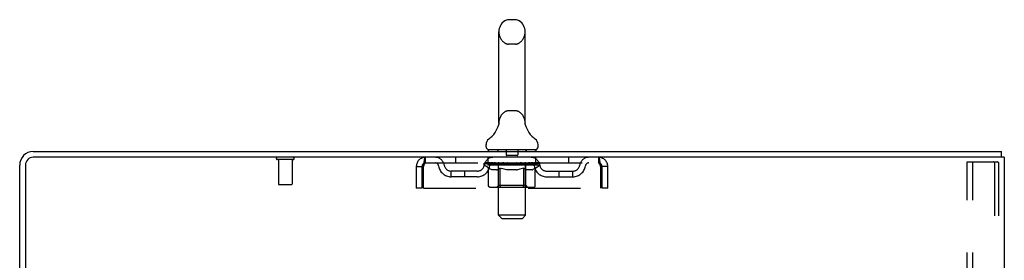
# Model space of a CAD drawing. Header units: inches. Extents: x 0 to 174, y 0 to 112.
# Tile 13 of 14: x 100.21 to 118.21, y 74.12 to 78.51. Entities that reach past the tile are written whole.
import ezdxf

# ---------------------------------------------------------------- set-up
doc = ezdxf.new("R2010")
doc.units = ezdxf.units.IN
doc.header["$LTSCALE"] = 9.560375
doc.header["$MEASUREMENT"] = 0
doc.linetypes.add('HIDDEN', pattern=[0.2, 0.1, -0.1])
doc.layers.get('0').update_dxf_attribs({"linetype": 'CONTINUOUS'})
doc.layers.add('DEFAULT_2', color=8, linetype='HIDDEN')

msp = doc.modelspace()

# ---------------------------------------------------------------- linework, layer by layer
at = {"color": 7, "linetype": 'Continuous'}
for p, q in [((109.272, 78.512), (109.145, 78.512)), ((108.967, 76.627), (108.967, 78.29)), ((109.45, 76.627), (109.45, 78.29)), ((108.962, 76.583), (108.961, 76.582)), ((108.966, 76.6), (108.965, 76.599)), ((108.965, 76.599), (108.965, 76.598)), ((108.965, 76.598), (108.965, 76.598)), ((108.965, 76.598), (108.965, 76.597)), ((108.965, 76.597), (108.965, 76.596)), ((108.965, 76.596), (108.965, 76.596)), ((108.967, 76.607), (108.966, 76.606)), ((108.966, 76.607), (108.966, 76.606)), ((108.966, 76.606), (108.966, 76.605)), ((108.966, 76.606), (108.966, 76.605)), ((108.966, 76.605), (108.966, 76.604)), ((108.966, 76.604), (108.966, 76.603)), ((108.966, 76.604), (108.966, 76.604)), ((108.966, 76.603), (108.966, 76.602)), ((108.966, 76.603), (108.966, 76.602)), ((108.966, 76.602), (108.966, 76.601)), ((108.966, 76.602), (108.966, 76.601)), ((108.966, 76.601), (108.966, 76.6)), ((108.966, 76.6), (108.966, 76.6)), ((108.967, 76.622), (108.967, 76.627)), ((108.967, 76.622), (108.967, 76.621)), ((108.967, 76.621), (108.967, 76.62)), ((108.967, 76.621), (108.967, 76.62)), ((108.967, 76.62), (108.967, 76.619)), ((108.967, 76.62), (108.967, 76.619)), ((108.967, 76.619), (108.967, 76.618)), ((108.967, 76.618), (108.967, 76.617)), ((108.967, 76.617), (108.967, 76.616)), ((108.967, 76.617), (108.967, 76.616)), ((108.967, 76.616), (108.967, 76.615)), ((108.967, 76.615), (108.967, 76.614)), ((108.967, 76.614), (108.967, 76.614)), ((108.967, 76.614), (108.967, 76.613)), ((108.967, 76.613), (108.967, 76.612)), ((108.967, 76.612), (108.967, 76.612)), ((108.967, 76.612), (108.967, 76.611)), ((108.967, 76.611), (108.967, 76.61)), ((108.967, 76.61), (108.967, 76.61)), ((108.967, 76.61), (108.967, 76.609)), ((108.967, 76.609), (108.967, 76.608)), ((108.967, 76.609), (108.967, 76.608)), ((108.967, 76.608), (108.967, 76.607)), ((109.45, 76.627), (109.45, 76.622)), ((109.45, 76.621), (109.45, 76.622)), ((109.45, 76.622), (109.45, 76.622)), ((109.45, 76.615), (109.45, 76.616)), ((109.45, 76.614), (109.45, 76.615)), ((109.45, 76.615), (109.45, 76.615)), ((109.45, 76.613), (109.45, 76.614)), ((109.45, 76.614), (109.45, 76.614)), ((109.45, 76.612), (109.45, 76.613)), ((109.45, 76.611), (109.45, 76.612)), ((109.45, 76.612), (109.45, 76.612)), ((109.45, 76.61), (109.45, 76.611)), ((109.45, 76.611), (109.45, 76.611)), ((109.45, 76.609), (109.45, 76.61)), ((109.451, 76.608), (109.45, 76.609)), ((109.45, 76.609), (109.45, 76.609)), ((109.451, 76.607), (109.451, 76.608)), ((109.451, 76.608), (109.451, 76.608)), ((109.451, 76.606), (109.451, 76.607)), ((109.451, 76.605), (109.451, 76.606)), ((109.451, 76.606), (109.451, 76.606)), ((109.451, 76.604), (109.451, 76.605)), ((109.451, 76.602), (109.451, 76.604)), ((109.451, 76.603), (109.451, 76.604)), ((109.451, 76.602), (109.451, 76.603)), ((109.451, 76.601), (109.451, 76.602)), ((109.452, 76.6), (109.451, 76.601)), ((109.452, 76.6), (109.451, 76.601)), ((109.452, 76.599), (109.452, 76.6)), ((109.452, 76.598), (109.452, 76.599)), ((109.452, 76.597), (109.452, 76.598)), ((109.452, 76.596), (109.452, 76.597)), ((109.452, 76.596), (109.452, 76.596)), ((109.456, 76.582), (109.456, 76.583)), ((108.734, 76.194), (108.734, 76.232)), ((109.684, 76.194), (109.684, 76.232)), ((108.771, 76.134), (108.771, 76.104)), ((109.646, 76.134), (108.771, 76.134)), ((109.646, 76.134), (109.646, 76.104)), ((118.152, 76), (118.119, 76)), ((118.157, 76), (118.157, 76.104))]:
    msp.add_line(p, q, dxfattribs=at)
at = {"color": 3, "linetype": 'Continuous'}
for p, q in [((100.455, 76.104), (118.157, 76.104)), ((118.119, 76), (100.455, 76)), ((118.209, 76), (118.152, 76)), ((118.209, 76), (118.209, 8.208)), ((100.209, 72.708), (100.209, 75.858)), ((100.313, 75.858), (100.313, 72.697))]:
    msp.add_line(p, q, dxfattribs=at)
at = {"color": 7, "linetype": 'Continuous'}
for points in [[(109.45, 76.617), (109.45, 76.617), (109.45, 76.618), (109.45, 76.619), (109.45, 76.619), (109.45, 76.62), (109.45, 76.621), (109.45, 76.621)], [(109.45, 76.618), (109.45, 76.619), (109.45, 76.619), (109.45, 76.62), (109.45, 76.621), (109.45, 76.621)], [(109.45, 76.616), (109.45, 76.617), (109.45, 76.617)]]:
    msp.add_lwpolyline(points, dxfattribs=at)
for centre, radius, start, end in [((109.209, 78.29), 0.241, 123.1848, 180), ((109.145, 78.387), 0.125, 90, 123.1848), ((109.272, 78.387), 0.125, 56.8152, 90), ((109.209, 78.29), 0.241, 0, 56.8152), ((108.485, 76.733), 0.5, 306.7414, 344.6791), ((109.932, 76.733), 0.5, 195.3209, 233.2586), ((108.859, 76.232), 0.125, 126.7414, 180), ((109.559, 76.232), 0.125, 0, 53.2586), ((108.794, 76.194), 0.06, 180, 270), ((109.624, 76.194), 0.06, 270, 360)]:
    msp.add_arc(centre, radius, start, end, dxfattribs=at)
at = {"color": 3, "linetype": 'Continuous'}
for radius in [0.246, 0.142]:
    msp.add_arc((100.455, 75.858), radius, 90, 180, dxfattribs=at)
at = {"layer": 'DEFAULT_2', "color": 8, "linetype": 'HIDDEN'}
for p, q in [((109.272, 78.067), (109.145, 78.067)), ((109.272, 76.849), (109.145, 76.849)), ((108.961, 76.582), (108.961, 76.582)), ((108.961, 76.582), (108.961, 76.582)), ((108.961, 76.582), (108.961, 76.582)), ((108.961, 76.582), (108.961, 76.582)), ((108.962, 76.583), (108.962, 76.583)), ((109.456, 76.582), (109.456, 76.582)), ((107.626, 75.896), (107.626, 76)), ((108.177, 76), (108.177, 75.896)), ((108.771, 75.896), (108.771, 76)), ((108.951, 76.134), (108.951, 76.104)), ((108.96, 74.944), (108.96, 76.104)), ((109.104, 76.124), (109.104, 76.044)), ((109.304, 76.034), (109.114, 76.034)), ((109.314, 76.124), (109.314, 76.044)), ((109.458, 74.944), (109.458, 76.104)), ((109.466, 76.134), (109.466, 76.104)), ((109.646, 75.896), (109.646, 76)), ((110.24, 76), (110.24, 75.896)), ((110.792, 76), (110.792, 75.896)), ((105.205, 75.957), (104.921, 75.957)), ((104.939, 75.957), (104.939, 75.51)), ((105.187, 75.957), (105.187, 75.51)), ((107.459, 75.833), (107.459, 75.438)), ((107.459, 75.833), (107.563, 75.833)), ((107.563, 75.833), (107.563, 75.438)), ((107.593, 75.438), (107.593, 75.833)), ((107.626, 75.896), (110.792, 75.896)), ((108.702, 75.859), (108.702, 75.891)), ((108.702, 75.891), (108.947, 75.891)), ((108.78, 75.805), (108.702, 75.859)), ((109.715, 75.859), (108.702, 75.859)), ((108.703, 75.891), (108.703, 75.895)), ((108.799, 75.894), (108.703, 75.895)), ((108.71, 75.891), (108.71, 75.896)), ((108.717, 75.888), (108.717, 75.891)), ((108.717, 75.888), (109.7, 75.888)), ((108.724, 75.888), (108.724, 75.891)), ((108.725, 75.888), (108.725, 75.891)), ((108.733, 75.891), (108.733, 75.896)), ((108.746, 75.888), (108.746, 75.891)), ((108.747, 75.888), (108.747, 75.891)), ((108.77, 75.891), (108.77, 75.896)), ((108.78, 75.48), (108.78, 75.805)), ((108.78, 75.805), (108.792, 75.797)), ((108.782, 75.888), (108.782, 75.891)), ((108.784, 75.888), (108.784, 75.891)), ((108.804, 75.79), (108.792, 75.797)), ((108.799, 75.891), (108.799, 75.894)), ((108.815, 75.783), (108.803, 75.79)), ((108.827, 75.778), (108.815, 75.783)), ((108.821, 75.891), (108.821, 75.896)), ((108.822, 75.888), (108.822, 75.891)), ((108.822, 75.888), (108.822, 75.891)), ((108.825, 75.888), (108.825, 75.891)), ((108.831, 75.888), (108.831, 75.891)), ((108.831, 75.888), (108.831, 75.891)), ((108.833, 75.888), (108.833, 75.891)), ((108.836, 75.888), (108.836, 75.892)), ((108.84, 75.888), (108.84, 75.891)), ((108.851, 75.888), (108.851, 75.891)), ((108.865, 75.888), (108.865, 75.891)), ((108.866, 75.888), (108.866, 75.893)), ((108.882, 75.888), (108.882, 75.891)), ((108.882, 75.888), (108.882, 75.891)), ((108.883, 75.891), (108.883, 75.896)), ((108.891, 75.888), (108.891, 75.891)), ((108.894, 75.888), (108.894, 75.891)), ((108.902, 75.888), (108.902, 75.891)), ((108.911, 75.888), (108.911, 75.894)), ((108.923, 75.888), (108.923, 75.891)), ((108.925, 75.888), (108.925, 75.891)), ((108.947, 75.888), (108.947, 75.891)), ((108.959, 75.783), (108.947, 75.778)), ((109.001, 75.891), (108.951, 75.891)), ((108.955, 75.891), (108.955, 75.896)), ((108.959, 75.482), (108.959, 75.857)), ((108.97, 75.789), (108.959, 75.783)), ((108.961, 75.888), (108.961, 75.891)), ((108.965, 75.888), (108.965, 75.891)), ((108.969, 75.888), (108.969, 75.895)), ((108.982, 75.797), (108.97, 75.789)), ((108.973, 75.888), (108.973, 75.891)), ((108.982, 75.888), (108.982, 75.891)), ((108.994, 75.804), (108.982, 75.796)), ((108.994, 75.48), (108.994, 75.804)), ((108.994, 75.804), (109.017, 75.797)), ((109.001, 75.888), (109.001, 75.891)), ((109.061, 75.891), (109.013, 75.891)), ((109.04, 75.79), (109.017, 75.797)), ((109.03, 75.888), (109.03, 75.891)), ((109.035, 75.891), (109.035, 75.896)), ((109.038, 75.888), (109.038, 75.891)), ((109.04, 75.888), (109.04, 75.896)), ((109.063, 75.783), (109.04, 75.79)), ((109.042, 75.888), (109.042, 75.891)), ((109.048, 75.888), (109.048, 75.891)), ((109.061, 75.888), (109.061, 75.891)), ((109.085, 75.778), (109.062, 75.783)), ((109.125, 75.891), (109.081, 75.891)), ((109.092, 75.888), (109.092, 75.891)), ((109.117, 75.891), (109.209, 75.896)), ((109.121, 75.891), (109.121, 75.896)), ((109.121, 75.891), (109.121, 75.896)), ((109.121, 75.896), (109.121, 75.896)), ((109.121, 75.888), (109.121, 75.891)), ((109.124, 75.888), (109.124, 75.891)), ((109.125, 75.888), (109.125, 75.891)), ((109.125, 75.888), (109.125, 75.891)), ((109.192, 75.891), (109.153, 75.891)), ((109.158, 75.888), (109.158, 75.891)), ((109.192, 75.888), (109.192, 75.891)), ((109.207, 75.891), (109.206, 75.891)), ((109.206, 75.888), (109.206, 75.891)), ((109.207, 75.888), (109.207, 75.891)), ((109.209, 75.891), (109.209, 75.896)), ((109.209, 75.896), (109.3, 75.891)), ((109.211, 75.888), (109.211, 75.891)), ((109.211, 75.888), (109.211, 75.891)), ((109.211, 75.891), (109.211, 75.891)), ((109.225, 75.888), (109.225, 75.891)), ((109.225, 75.891), (109.264, 75.891)), ((109.259, 75.888), (109.259, 75.891)), ((109.292, 75.888), (109.292, 75.891)), ((109.292, 75.888), (109.292, 75.891)), ((109.292, 75.891), (109.336, 75.891)), ((109.293, 75.888), (109.293, 75.891)), ((109.296, 75.891), (109.296, 75.896)), ((109.296, 75.891), (109.296, 75.896)), ((109.296, 75.896), (109.296, 75.896)), ((109.296, 75.888), (109.296, 75.891)), ((109.325, 75.888), (109.325, 75.891)), ((109.354, 75.783), (109.332, 75.778)), ((109.376, 75.789), (109.354, 75.783)), ((109.356, 75.888), (109.356, 75.891)), ((109.356, 75.891), (109.404, 75.891)), ((109.369, 75.888), (109.369, 75.891)), ((109.375, 75.888), (109.375, 75.891)), ((109.399, 75.796), (109.376, 75.789)), ((109.377, 75.888), (109.377, 75.896)), ((109.379, 75.888), (109.379, 75.891)), ((109.382, 75.891), (109.382, 75.896)), ((109.388, 75.888), (109.388, 75.891)), ((109.422, 75.804), (109.398, 75.796)), ((109.416, 75.888), (109.416, 75.891)), ((109.416, 75.891), (109.466, 75.891)), ((109.422, 75.48), (109.422, 75.804)), ((109.422, 75.804), (109.433, 75.796)), ((109.444, 75.789), (109.433, 75.796)), ((109.436, 75.888), (109.436, 75.891)), ((109.444, 75.888), (109.444, 75.891)), ((109.455, 75.783), (109.444, 75.789)), ((109.448, 75.888), (109.448, 75.895)), ((109.453, 75.888), (109.453, 75.891)), ((109.466, 75.778), (109.455, 75.783)), ((109.456, 75.888), (109.456, 75.891)), ((109.459, 75.482), (109.459, 75.857)), ((109.462, 75.891), (109.462, 75.896)), ((109.47, 75.888), (109.47, 75.891)), ((109.47, 75.891), (109.631, 75.891)), ((109.492, 75.888), (109.492, 75.891)), ((109.494, 75.888), (109.494, 75.891)), ((109.506, 75.888), (109.506, 75.894)), ((109.516, 75.888), (109.516, 75.891)), ((109.523, 75.888), (109.523, 75.891)), ((109.526, 75.888), (109.526, 75.891)), ((109.534, 75.891), (109.534, 75.896)), ((109.535, 75.888), (109.535, 75.891)), ((109.535, 75.888), (109.535, 75.891)), ((109.551, 75.888), (109.551, 75.893)), ((109.552, 75.888), (109.552, 75.891)), ((109.566, 75.888), (109.566, 75.891)), ((109.578, 75.888), (109.578, 75.891)), ((109.581, 75.888), (109.581, 75.892)), ((109.584, 75.888), (109.584, 75.891)), ((109.587, 75.888), (109.587, 75.891)), ((109.587, 75.888), (109.587, 75.891)), ((109.592, 75.888), (109.592, 75.891)), ((109.602, 75.783), (109.592, 75.778)), ((109.595, 75.888), (109.595, 75.891)), ((109.595, 75.888), (109.595, 75.891)), ((109.596, 75.891), (109.596, 75.896)), ((109.613, 75.789), (109.602, 75.783)), ((109.624, 75.796), (109.613, 75.789)), ((109.635, 75.803), (109.624, 75.796)), ((109.633, 75.888), (109.633, 75.891)), ((109.635, 75.888), (109.635, 75.891)), ((109.635, 75.803), (109.715, 75.859)), ((109.635, 75.48), (109.635, 75.803)), ((109.647, 75.891), (109.647, 75.896)), ((109.67, 75.888), (109.67, 75.891)), ((109.671, 75.888), (109.671, 75.891)), ((109.684, 75.891), (109.684, 75.896)), ((109.692, 75.888), (109.692, 75.891)), ((109.693, 75.888), (109.693, 75.891)), ((109.7, 75.888), (109.7, 75.891)), ((109.707, 75.891), (109.707, 75.896)), ((109.715, 75.859), (109.715, 75.896)), ((110.825, 75.833), (110.825, 75.438)), ((110.855, 75.438), (110.855, 75.833)), ((110.959, 75.833), (110.855, 75.833)), ((110.959, 75.438), (110.959, 75.833)), ((117.529, 8.292), (117.529, 75.917)), ((117.529, 75.917), (118.01, 75.917)), ((117.633, 8.292), (117.633, 75.917)), ((118.01, 75.917), (118.083, 75.917)), ((118.031, 75.887), (118.031, 8.322)), ((118.105, 75.887), (118.105, 8.322)), ((108.094, 75.645), (108.094, 75.749)), ((108.577, 75.749), (108.094, 75.749)), ((108.577, 75.645), (108.094, 75.645)), ((108.344, 75.645), (108.344, 75.749)), ((108.838, 75.773), (108.826, 75.778)), ((108.849, 75.77), (108.838, 75.773)), ((108.925, 75.77), (108.849, 75.77)), ((108.925, 75.77), (108.936, 75.773)), ((108.947, 75.778), (108.936, 75.773)), ((109.107, 75.773), (109.085, 75.778)), ((109.129, 75.77), (109.107, 75.774)), ((109.288, 75.77), (109.129, 75.77)), ((109.288, 75.77), (109.31, 75.773)), ((109.332, 75.778), (109.31, 75.773)), ((109.476, 75.773), (109.466, 75.778)), ((109.487, 75.77), (109.476, 75.774)), ((109.57, 75.77), (109.487, 75.77)), ((109.57, 75.77), (109.581, 75.774)), ((109.592, 75.778), (109.581, 75.773)), ((109.84, 75.749), (110.323, 75.749)), ((109.84, 75.645), (110.323, 75.645)), ((110.073, 75.645), (110.073, 75.749)), ((110.323, 75.645), (110.323, 75.749)), ((105.177, 75.5), (104.949, 75.5)), ((107.563, 75.438), (107.459, 75.438)), ((107.593, 75.438), (110.825, 75.438)), ((109.601, 75.45), (108.814, 75.45)), ((108.959, 75.482), (108.927, 75.45)), ((109.459, 75.482), (108.959, 75.482)), ((109.404, 75.45), (109.406, 75.45)), ((109.411, 75.452), (109.412, 75.454)), ((109.412, 75.454), (109.414, 75.455)), ((109.459, 75.482), (109.49, 75.45)), ((110.959, 75.438), (110.855, 75.438)), ((109.02, 74.884), (108.96, 74.944)), ((109.458, 74.944), (108.96, 74.944)), ((109.02, 74.884), (109.398, 74.884)), ((109.398, 74.884), (109.458, 74.944))]:
    msp.add_line(p, q, dxfattribs=at)
for points in [[(107.593, 75.833), (107.595, 75.852), (107.597, 75.87), (107.6, 75.888), (107.602, 75.906), (107.604, 75.922), (107.607, 75.937), (107.609, 75.951), (107.611, 75.964), (107.614, 75.975), (107.616, 75.984), (107.619, 75.991), (107.621, 75.996), (107.623, 75.999), (107.626, 76)], [(110.792, 76), (110.794, 75.999), (110.796, 75.996), (110.799, 75.991), (110.801, 75.984), (110.803, 75.975), (110.806, 75.964), (110.808, 75.951), (110.81, 75.937), (110.813, 75.922), (110.815, 75.906), (110.818, 75.888), (110.82, 75.87), (110.822, 75.852), (110.825, 75.833)], [(107.593, 75.833), (107.595, 75.84), (107.597, 75.847), (107.6, 75.854), (107.602, 75.861), (107.604, 75.867), (107.607, 75.873), (107.609, 75.878), (107.611, 75.883), (107.614, 75.887), (107.616, 75.89), (107.619, 75.893), (107.621, 75.895), (107.623, 75.896), (107.626, 75.896)], [(110.792, 75.896), (110.794, 75.896), (110.796, 75.895), (110.799, 75.893), (110.801, 75.89), (110.803, 75.887), (110.806, 75.883), (110.808, 75.878), (110.81, 75.873), (110.813, 75.867), (110.815, 75.861), (110.818, 75.854), (110.82, 75.847), (110.822, 75.84), (110.825, 75.833)], [(118.025, 75.908), (118.02, 75.913), (118.015, 75.916), (118.01, 75.917)], [(118.025, 75.908), (118.028, 75.902), (118.03, 75.895), (118.031, 75.887)], [(118.098, 75.908), (118.094, 75.913), (118.089, 75.916), (118.083, 75.917)], [(118.098, 75.908), (118.102, 75.902), (118.104, 75.895), (118.105, 75.887)], [(108.814, 75.45), (108.81, 75.45), (108.806, 75.451), (108.802, 75.452), (108.798, 75.454), (108.794, 75.455), (108.791, 75.458), (108.788, 75.461), (108.785, 75.464), (108.783, 75.467), (108.781, 75.471), (108.78, 75.475), (108.78, 75.48)], [(109.011, 75.45), (109.009, 75.45), (109.007, 75.451), (109.005, 75.452), (109.003, 75.454), (109.001, 75.455), (108.999, 75.458), (108.998, 75.461), (108.996, 75.464), (108.995, 75.467), (108.994, 75.471), (108.994, 75.475), (108.994, 75.48)], [(109.406, 75.45), (109.408, 75.451), (109.411, 75.452)], [(109.414, 75.455), (109.416, 75.458), (109.418, 75.461), (109.419, 75.464), (109.42, 75.467)], [(109.416, 75.458), (109.418, 75.461), (109.419, 75.464)], [(109.42, 75.467), (109.421, 75.471), (109.421, 75.475), (109.422, 75.48)], [(109.421, 75.471), (109.421, 75.475), (109.422, 75.48)], [(109.601, 75.45), (109.605, 75.45), (109.609, 75.451), (109.613, 75.452), (109.617, 75.454), (109.621, 75.455), (109.624, 75.458), (109.627, 75.461), (109.63, 75.464), (109.632, 75.467), (109.634, 75.471), (109.635, 75.475), (109.635, 75.48)]]:
    msp.add_lwpolyline(points, dxfattribs=at)
for centre, radius, start, end in [((109.209, 78.29), 0.241, 180, 236.8152), ((109.209, 78.29), 0.241, 303.1848, 360), ((109.145, 78.192), 0.125, 236.8152, 270), ((109.272, 78.192), 0.125, 270, 303.1848), ((109.209, 76.627), 0.241, 123.1848, 180), ((109.145, 76.724), 0.125, 90, 123.1848), ((109.272, 76.724), 0.125, 56.8152, 90), ((109.209, 76.627), 0.241, 0, 56.8152), ((104.921, 75.979), 0.0215, 90, 270), ((105.205, 75.979), 0.0215, 270, 90), ((107.626, 75.833), 0.167, 90, 180), ((107.805, 75.833), 0.167, 8.0716, 90), ((108.866, 75.833), 0.167, 90, 171.9284), ((108.93, 76.104), 0.03, 0, 90), ((109.094, 76.124), 0.01, 0, 90), ((109.114, 76.044), 0.01, 180, 270), ((109.304, 76.044), 0.01, 270, 360), ((109.324, 76.124), 0.01, 90, 180), ((109.488, 76.104), 0.03, 90, 180), ((109.551, 75.833), 0.167, 8.0716, 90), ((110.612, 75.833), 0.167, 90, 171.9284), ((110.792, 75.833), 0.167, 0, 90), ((107.626, 75.833), 0.063, 90, 180), ((107.805, 75.834), 0.0625, 7.9863, 90), ((108.094, 75.874), 0.229, 187.9863, 270), ((108.094, 75.874), 0.125, 188.0716, 270), ((108.577, 75.874), 0.125, 270, 351.9284), ((108.577, 75.874), 0.229, 270, 352.0137), ((108.866, 75.834), 0.0625, 90, 172.0137), ((108.927, 75.857), 0.0318, 0, 90), ((109.49, 75.857), 0.0318, 90, 180), ((109.552, 75.834), 0.0625, 7.9863, 90), ((109.84, 75.874), 0.229, 187.9863, 270), ((109.84, 75.874), 0.125, 188.0716, 270), ((110.323, 75.874), 0.125, 270, 351.9284), ((110.323, 75.874), 0.229, 270, 352.0137), ((110.612, 75.834), 0.0625, 90, 172.0137), ((110.792, 75.833), 0.063, 0, 90), ((104.949, 75.51), 0.01, 180, 270), ((105.177, 75.51), 0.01, 270, 360)]:
    msp.add_arc(centre, radius, start, end, dxfattribs=at)
for centre, major_axis, ratio, start_param, end_param in [((109.209, 75.896), (0.506, 0.005), 0.05963, 9.249616, 9.431313), ((109.209, 75.896), (0.506, 0), 0.060556, -3.083241, -2.96706), ((108.667, 75.887), (0.158, 0.002), 0.05963, 0.25549, 1.295341), ((109.209, 75.896), (0.506, 0.011), 0.05688, 2.791345, 2.965878), ((108.722, 75.887), (0.158, -0.002), 0.05963, 0.605815, 1.645666), ((109.209, 75.896), (0.506, -0.005), 0.05963, -2.96643, -2.791898), ((108.667, 75.881), (0.158, 0.003), 0.05688, 1.20151, 1.294789), ((108.722, 75.881), (0.158, 0), 0.060556, 1.551758, 1.645036), ((108.687, 75.881), (0.158, 0.002), 0.05963, 1.170259, 1.376596), ((108.723, 75.883), (0.131, 0.001), 0.05963, 1.065228, 1.614276), ((108.707, 75.883), (0.131, 0.003), 0.05688, 0.890143, 1.43919), ((108.753, 75.883), (0.131, 0), 0.060556, 1.240391, 1.789438), ((108.664, 75.887), (0.158, 0.003), 0.05688, 0.080405, 1.120256), ((109.209, 75.896), (0.506, 0.015), 0.052395, 2.616403, 2.790936), ((108.772, 75.887), (0.158, -0.003), 0.05688, 0.7809, 1.820751), ((109.209, 75.896), (0.506, -0.011), 0.05688, -2.791345, -2.616812), ((108.664, 75.881), (0.158, 0.005), 0.052395, 1.026568, 1.119847), ((108.772, 75.881), (0.158, -0.002), 0.05963, 1.72692, 1.820198), ((108.706, 75.883), (0.131, 0.004), 0.052395, 0.715201, 1.264248), ((108.798, 75.883), (0.131, -0.001), 0.05963, 1.415553, 1.9646), ((109.209, 75.896), (0.506, 0.02), 0.046319, 2.441654, 2.616187), ((108.835, 75.887), (0.158, -0.005), 0.052395, 0.955842, 1.995693), ((108.678, 75.887), (0.158, 0.005), 0.052395, -0.094537, 0.945314), ((109.209, 75.896), (0.506, -0.015), 0.052395, -2.616403, -2.44187), ((108.678, 75.881), (0.158, 0.006), 0.046319, 0.851819, 0.945098), ((108.835, 75.881), (0.158, -0.003), 0.05688, 1.902006, 1.995284), ((108.721, 75.883), (0.131, 0.005), 0.046319, 0.540452, 1.089499), ((108.855, 75.883), (0.131, -0.003), 0.05688, 1.590638, 2.139686), ((108.687, 75.887), (0.158, 0), 0.060556, 0.430652, 0.777569), ((109.209, 75.896), (0.506, 0.024), 0.038841, 2.267123, 2.441656), ((108.91, 75.887), (0.158, -0.006), 0.046319, 1.130591, 2.170442), ((108.707, 75.887), (0.158, 0.006), 0.046319, -0.269286, 0.770565), ((109.209, 75.896), (0.506, -0.02), 0.046319, -2.441654, -2.267121), ((108.707, 75.881), (0.158, 0.007), 0.038841, 0.677289, 0.770567), ((108.91, 75.881), (0.158, -0.005), 0.052395, 2.076947, 2.170226), ((108.751, 75.883), (0.131, 0.006), 0.038841, 0.365921, 0.914969), ((108.922, 75.883), (0.131, -0.004), 0.052395, 1.76558, 2.314627), ((109.209, 75.896), (0.506, 0.027), 0.030195, 2.09281, 2.267343), ((108.994, 75.887), (0.158, -0.007), 0.038841, 1.305122, 2.344973), ((108.752, 75.887), (0.158, 0.007), 0.038841, -0.443817, 0.596034), ((109.209, 75.896), (0.506, -0.024), 0.038841, -2.267123, -2.092591), ((108.752, 75.881), (0.158, 0.008), 0.030195, 0.502975, 0.596254), ((108.994, 75.881), (0.158, -0.006), 0.046319, 2.251696, 2.344975), ((108.794, 75.883), (0.131, 0.007), 0.030195, 0.191608, 0.740655), ((108.998, 75.883), (0.131, -0.005), 0.046319, 1.940329, 2.489376), ((108.811, 75.887), (0.158, 0.008), 0.030195, -0.61813, 0.421721), ((109.209, 75.896), (0.506, 0.029), 0.020645, 1.918687, 2.09322), ((109.084, 75.887), (0.158, -0.008), 0.030195, 1.479435, 2.519286), ((109.209, 75.896), (0.506, -0.027), 0.030195, -2.09281, -1.918277), ((108.811, 75.881), (0.158, 0.009), 0.020645, 0.328852, 0.422131), ((109.084, 75.881), (0.158, -0.007), 0.038841, 2.426227, 2.519505), ((108.85, 75.883), (0.131, 0.007), 0.020645, 0.017485, 0.566532), ((109.081, 75.883), (0.131, -0.006), 0.038841, 2.11486, 2.663907), ((108.882, 75.887), (0.158, 0.009), 0.020645, -0.792253, 0.247598), ((109.209, 75.896), (0.506, 0.03), 0.010478, 1.744704, 1.919237), ((109.178, 75.887), (0.158, -0.009), 0.020645, 1.653558, 2.693409), ((109.209, 75.896), (0.506, -0.029), 0.020645, -1.918687, -1.744154), ((108.882, 75.881), (0.158, 0.009), 0.010478, 0.154869, 0.248148), ((109.178, 75.881), (0.158, -0.008), 0.030195, 2.60054, 2.693819), ((108.917, 75.883), (0.131, 0.008), 0.010478, 6.126688, 6.675735), ((109.168, 75.883), (0.131, -0.007), 0.030195, 2.289173, 2.83822), ((108.963, 75.887), (0.158, 0.009), 0.010478, -0.966236, -0.000846), ((109.273, 75.887), (0.158, -0.009), 0.010478, 1.827541, 2.867392), ((109.209, 75.896), (0.506, -0.03), 0.010478, -1.744704, -1.570171), ((109.273, 75.881), (0.158, -0.009), 0.020645, 2.774664, 2.867942), ((109.256, 75.883), (0.131, -0.007), 0.020645, 2.463296, 3.012344), ((109.144, 75.887), (0.158, 0.009), 0.010478, 0.274201, 1.314052), ((109.075, 75.883), (0.131, 0.008), 0.010478, -0.000483, 0.504314), ((109.051, 75.881), (0.158, 0.009), 0.010478, 0.099668, 0.192946), ((109.209, 75.896), (0.506, 0.03), 0.010478, -1.571421, -1.396888), ((109.366, 75.881), (0.158, -0.009), 0.010478, 2.948646, 3.041925), ((109.342, 75.883), (0.131, -0.008), 0.010478, 2.637279, 3.142076), ((109.239, 75.887), (0.158, 0.009), 0.020645, 0.448184, 1.488034), ((109.162, 75.883), (0.131, 0.007), 0.020645, 0.129249, 0.678296), ((109.144, 75.881), (0.158, 0.009), 0.020645, 0.273651, 0.366929), ((109.209, 75.896), (0.506, 0.029), 0.020645, -1.397439, -1.222906), ((109.454, 75.887), (0.158, -0.009), 0.010478, -3.140747, -2.175357), ((109.209, 75.896), (0.506, -0.03), 0.010478, 1.222355, 1.396888), ((109.333, 75.887), (0.158, 0.008), 0.030195, 0.622307, 1.662158), ((109.249, 75.883), (0.131, 0.007), 0.030195, 0.303372, 0.852419), ((109.5, 75.883), (0.131, -0.008), 0.010478, 2.749043, 3.29809), ((109.535, 75.887), (0.158, -0.009), 0.020645, 2.893995, 3.933846), ((109.239, 75.881), (0.158, 0.008), 0.030195, 0.447774, 0.541052), ((109.535, 75.881), (0.158, -0.009), 0.010478, 2.893445, 2.986723), ((109.209, 75.896), (0.506, 0.027), 0.030195, -1.223315, -1.048783), ((109.209, 75.896), (0.506, -0.029), 0.020645, 1.048373, 1.222906), ((109.423, 75.887), (0.158, 0.007), 0.038841, 0.79662, 1.836471), ((109.336, 75.883), (0.131, 0.006), 0.038841, 0.477686, 1.026733), ((109.567, 75.883), (0.131, -0.007), 0.020645, 2.57506, 3.124108), ((109.606, 75.887), (0.158, -0.008), 0.030195, 2.719872, 3.759723), ((109.507, 75.887), (0.158, 0.006), 0.046319, 0.971151, 2.011002), ((109.333, 75.881), (0.158, 0.007), 0.038841, 0.622087, 0.715366), ((109.606, 75.881), (0.158, -0.009), 0.020645, 2.719462, 2.812741), ((109.209, 75.896), (0.506, 0.024), 0.038841, -1.049002, -0.874469), ((109.209, 75.896), (0.506, -0.027), 0.030195, 0.87425, 1.048783), ((109.419, 75.883), (0.131, 0.005), 0.046319, 0.652216, 1.201263), ((109.582, 75.887), (0.158, 0.005), 0.052395, 1.1459, 2.185751), ((109.623, 75.883), (0.131, -0.007), 0.030195, 2.400937, 2.949985), ((109.665, 75.887), (0.158, -0.007), 0.038841, 2.545558, 3.585409), ((109.495, 75.883), (0.131, 0.004), 0.052395, 0.826965, 1.376012), ((109.423, 75.881), (0.158, 0.006), 0.046319, 0.796618, 0.889896), ((109.665, 75.881), (0.158, -0.008), 0.030195, 2.545339, 2.638617), ((109.645, 75.887), (0.158, 0.003), 0.05688, 1.320842, 2.360692), ((109.209, 75.896), (0.506, 0.02), 0.046319, -0.874471, -0.699939), ((109.209, 75.896), (0.506, -0.024), 0.038841, 0.699936, 0.874469), ((109.71, 75.887), (0.158, -0.006), 0.046319, 2.371028, 3.410879), ((109.666, 75.883), (0.131, -0.006), 0.038841, 2.226624, 2.775671), ((109.695, 75.887), (0.158, 0.002), 0.05963, 1.495927, 2.535778), ((109.563, 75.883), (0.131, 0.003), 0.05688, 1.001907, 1.550954), ((109.739, 75.887), (0.158, -0.005), 0.052395, 2.196279, 3.23613), ((109.696, 75.883), (0.131, -0.005), 0.046319, 2.052093, 2.601141), ((109.507, 75.881), (0.158, 0.005), 0.052395, 0.971367, 1.064645), ((109.731, 75.887), (0.158, 0), 0.060556, 1.671089, 2.71094), ((109.71, 75.881), (0.158, -0.007), 0.038841, 2.371026, 2.464304), ((109.753, 75.887), (0.158, -0.003), 0.05688, 2.021337, 3.061188), ((109.209, 75.896), (0.506, 0.015), 0.052395, -0.699723, -0.52519), ((109.209, 75.896), (0.506, -0.02), 0.046319, 0.525406, 0.699939), ((109.75, 75.887), (0.158, -0.002), 0.05963, 1.846251, 2.886102), ((109.619, 75.883), (0.131, 0.001), 0.05963, 1.176993, 1.72604), ((109.711, 75.883), (0.131, -0.004), 0.052395, 1.877344, 2.426392), ((109.664, 75.883), (0.131, 0), 0.060556, 1.352155, 1.901202), ((109.71, 75.883), (0.131, -0.003), 0.05688, 1.702402, 2.25145), ((109.694, 75.883), (0.131, -0.001), 0.05963, 1.527317, 2.076364), ((109.582, 75.881), (0.158, 0.003), 0.05688, 1.146309, 1.239587), ((109.739, 75.881), (0.158, -0.006), 0.046319, 2.196495, 2.289773), ((109.209, 75.896), (0.506, 0.011), 0.05688, -0.524781, -0.350248), ((109.209, 75.896), (0.506, -0.015), 0.052395, 0.350657, 0.52519), ((109.645, 75.881), (0.158, 0.002), 0.05963, 1.321394, 1.414673), ((109.753, 75.881), (0.158, -0.005), 0.052395, 2.021746, 2.115024), ((109.209, 75.896), (0.506, 0.005), 0.05963, -0.349695, -0.175162), ((109.209, 75.896), (0.506, -0.011), 0.05688, 0.175715, 0.350248), ((109.695, 75.881), (0.158, 0), 0.060556, 1.496556, 1.589835), ((109.75, 75.881), (0.158, -0.003), 0.05688, 1.846804, 1.940083), ((109.731, 75.881), (0.158, -0.002), 0.05963, 1.671719, 1.764997), ((109.209, 75.896), (0.506, 0), 0.060556, -0.174533, 0), ((109.209, 75.896), (0.506, -0.005), 0.05963, 0.000629, 0.175162)]:
    msp.add_ellipse(centre, major_axis=major_axis, ratio=ratio, start_param=start_param, end_param=end_param, dxfattribs=at)

doc.saveas('drawing.dxf')
